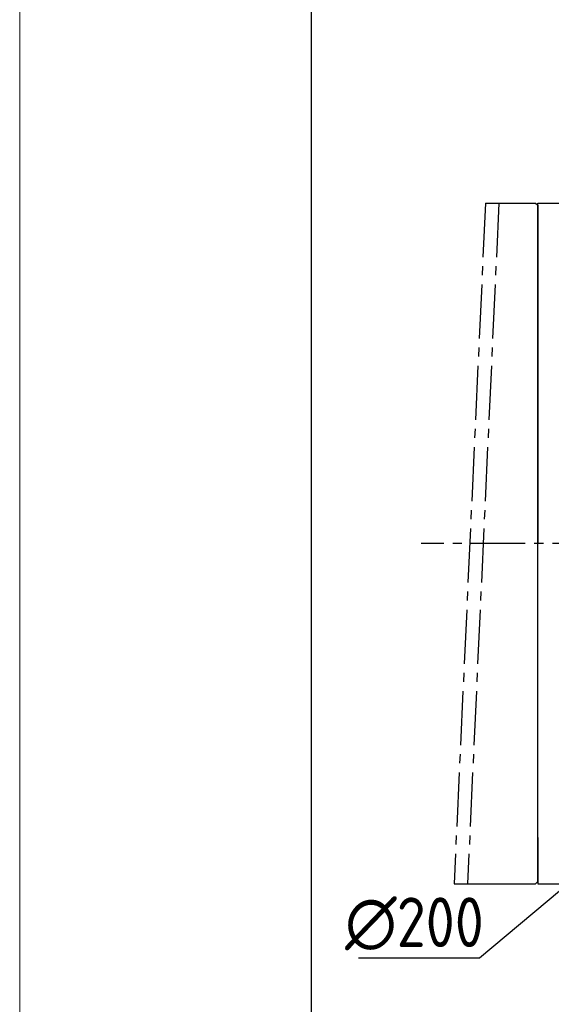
# Model space of a CAD drawing. Header units: millimetres. Extents: x 2020 to 3108, y 344 to 1109.
# Tile 3 of 17: x 2026 to 2144, y 725 to 942. Entities that reach past the tile are written whole.
import ezdxf

# ---------------------------------------------------------------- set-up
doc = ezdxf.new("R2010")
doc.units = ezdxf.units.MM
doc.linetypes.add('点画线', pattern=[18, 12, -2, 2, -2])
for name, color, linetype in [('6文字层', 3, 'Continuous'), ('7中心线层', 7, '点画线'), ('标注线', 7, 'Continuous')]:
    doc.layers.add(name, color=color, linetype=linetype)
doc.layers.add('图框_外框线', color=7, linetype='Continuous', lineweight=18)
doc.styles.add('工程字', font='gbenor.shx', dxfattribs={"bigfont": 'gbcbig.shx'})
doc.dimstyles.new('ISO-25-1', dxfattribs={"dimtxt": 11, "dimasz": 5, "dimexe": 1.25, "dimexo": 1, "dimgap": 2, "dimtad": 1, "dimtoh": 1, "dimtxsty": '工程字', "dimcen": 2, "dimadec": 0, "dimazin": 0, "dimtfac": 1, "dimtmove": 0, "dimatfit": 3, "dimfxl": 1, "dimarcsym": 0})

# ---------------------------------------------------------------- blocks, each defined once
blk = doc.blocks.new('*D113')
at = {"layer": '6文字层', "color": 0, "lineweight": -2}
for p, q in [((2236.66, 824.51), (2236.66, 828.51)), ((2234.66, 826.51), (2238.66, 826.51)), ((2127.82, 734.9), (2156.33, 758.89)), ((2101.06, 734.9), (2127.82, 734.9))]:
    blk.add_line(p, q, dxfattribs=at)
at = {"layer": '6文字层', "color": 0}
blk.add_solid([(2156.86, 758.26), (2155.79, 759.53), (2160.15, 762.11)], dxfattribs=at)
at = {"layer": 'Defpoints', "color": 0}
for p in [(2313.16, 890.91), (2160.15, 762.11)]:
    blk.add_point(p, dxfattribs=at)
at = {"layer": '6文字层', "color": 0, "insert": (2113.44, 742.4), "char_height": 11, "attachment_point": 5, "style": '工程字'}
blk.add_mtext('∅200', dxfattribs=at)

msp = doc.modelspace()

# ---------------------------------------------------------------- linework, layer by layer
at = {"layer": '7中心线层'}
for p, q in [((2129.1101, 901.7636), (2122.192, 751.261)), ((2132.0756, 901.7636), (2125.1574, 751.261)), ((2335.9032, 826.5126), (2114.8816, 826.5126))]:
    msp.add_line(p, q, dxfattribs=at)
at = {"layer": '图框_外框线', "color": 3}
msp.add_lwpolyline([(2026.2507, 343.6688), (3107.8668, 343.6688), (3107.8668, 1108.5259), (2026.2507, 1108.5259)], close=True, dxfattribs=at)
at = {"layer": '图框_外框线', "color": 3, "lineweight": 25}
msp.add_lwpolyline([(2090.6326, 356.5451), (3094.9905, 356.5451), (3094.9905, 1095.6495), (2090.6326, 1095.6495)], close=True, dxfattribs=at)
at = {"layer": '标注线'}
for p, q in [((2129.1101, 901.7636), (2140.1548, 901.7636)), ((2140.1548, 901.7636), (2140.6548, 901.2636)), ((2140.6548, 826.5126), (2140.6548, 901.7623)), ((2140.6548, 901.7623), (2149.6929, 901.7623)), ((2140.6548, 901.2636), (2140.6548, 826.5126)), ((2140.6548, 751.761), (2140.6548, 826.5126)), ((2140.6548, 761.5123), (2140.6548, 751.2623)), ((2122.192, 751.261), (2140.1548, 751.261)), ((2140.1548, 751.261), (2140.6548, 751.761)), ((2140.6548, 751.2623), (2149.6934, 751.2623))]:
    msp.add_line(p, q, dxfattribs=at)

# ---------------------------------------------------------------- dimensions: what is measured, and where the dimension line sits
at = {"layer": '6文字层'}
dim = msp.add_diameter_dim_2p(p1=(2313.1585, 890.912), p2=(2160.1524, 762.1132), dimstyle='ISO-25-1', override={"dimtxsty": '工程字', "dimse2": 1, "dimsd2": 1, "dimtofl": 0, "dimatfit": 0}, dxfattribs=at)
dim.commit()
dim.dimension.update_dxf_attribs({"geometry": '*D113', "text_midpoint": (2113.4416, 734.8964), "dimtype": 163})

doc.saveas('drawing.dxf')
